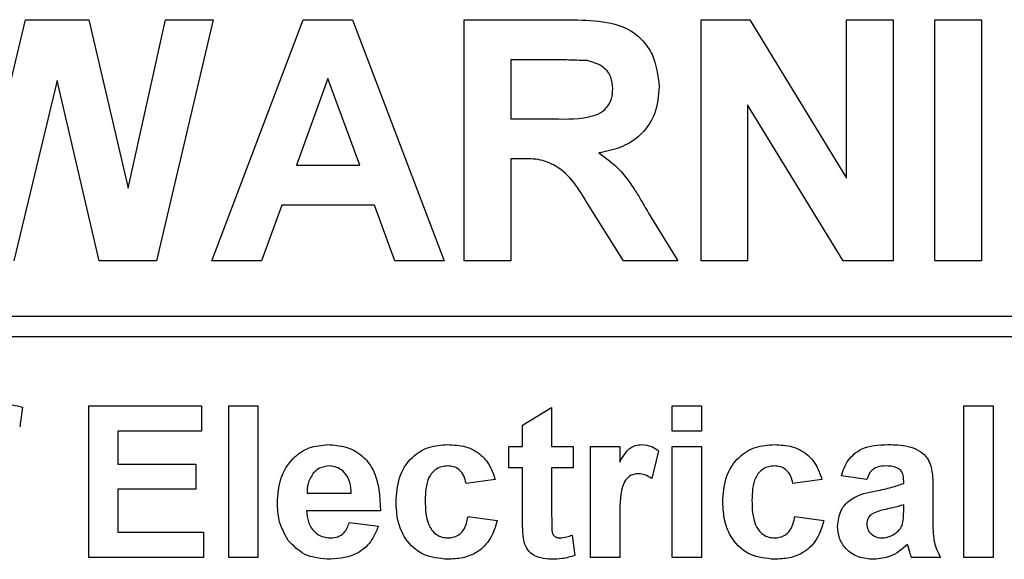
# Model space of a CAD drawing. Header units: millimetres. Extents: x 5 to 418, y 2 to 292.
# Tile 25 of 56: x 71.02 to 75.78, y 208.19 to 210.8. Entities that reach past the tile are written whole.
import ezdxf

# ---------------------------------------------------------------- set-up
doc = ezdxf.new("R2010")
doc.units = ezdxf.units.MM

msp = doc.modelspace()

# ---------------------------------------------------------------- linework, layer by layer
at = {"color": 7, "linetype": 'Continuous', "lineweight": 25}
for p, q in [((70.8538, 209.995), (71.0457, 210.7963)), ((71.0457, 210.7963), (71.3518, 210.7963)), ((71.3518, 210.7963), (71.5418, 209.9814)), ((71.5418, 209.9814), (71.7227, 210.7963)), ((71.9532, 210.7963), (71.679, 209.6297)), ((71.7227, 210.7963), (71.9532, 210.7963)), ((71.9466, 209.6297), (72.3876, 210.7963)), ((72.3876, 210.7963), (72.6253, 210.7963)), ((72.6253, 210.7963), (73.0684, 209.6297)), ((73.1665, 209.6297), (73.1665, 210.7963)), ((73.1665, 210.7963), (73.6561, 210.7963)), ((74.3116, 210.7963), (74.546, 210.7963)), ((74.3116, 209.6297), (74.3116, 210.7963)), ((74.546, 210.7963), (75.0146, 210.0298)), ((75.0146, 210.0298), (75.0146, 210.7963)), ((75.0146, 210.7963), (75.239, 210.7963)), ((75.239, 210.7963), (75.239, 209.6297)), ((75.4418, 209.6297), (75.4418, 210.7963)), ((75.4418, 210.7963), (75.6662, 210.7963)), ((75.6662, 210.7963), (75.6662, 209.6297)), ((73.5816, 210.6019), (73.3909, 210.6019)), ((73.3909, 210.6019), (73.3909, 210.3177)), ((71.1978, 210.5019), (70.9891, 209.6297)), ((71.4012, 209.6297), (71.1978, 210.5019)), ((72.5075, 210.5121), (72.3546, 210.0933)), ((72.6608, 210.0933), (72.5075, 210.5121)), ((74.536, 210.3845), (74.536, 209.6297)), ((74.9976, 209.6297), (74.536, 210.3845)), ((73.3909, 210.3177), (73.5715, 210.3177)), ((72.3546, 210.0933), (72.6608, 210.0933)), ((73.4411, 210.1233), (73.3909, 210.1233)), ((73.3909, 210.1233), (73.3909, 209.6297)), ((72.2843, 209.8989), (72.1859, 209.6297)), ((72.7321, 209.8989), (72.2843, 209.8989)), ((72.8305, 209.6297), (72.7321, 209.8989)), ((73.9363, 209.6297), (73.7704, 209.8945)), ((74.0572, 209.8606), (74.1986, 209.6297)), ((71.679, 209.6297), (71.4012, 209.6297)), ((72.1859, 209.6297), (71.9466, 209.6297)), ((73.0684, 209.6297), (72.8305, 209.6297)), ((73.3909, 209.6297), (73.1665, 209.6297)), ((74.1986, 209.6297), (73.9363, 209.6297)), ((74.536, 209.6297), (74.3116, 209.6297)), ((75.239, 209.6297), (74.9976, 209.6297)), ((75.6662, 209.6297), (75.4418, 209.6297)), ((67.2092, 209.3632), (79.8425, 209.3632)), ((79.8425, 209.2632), (67.2092, 209.2632)), ((71.0314, 208.9219), (71.0173, 208.8277)), ((71.351, 208.1963), (71.351, 208.9297)), ((71.351, 208.9297), (71.8963, 208.9297)), ((71.8963, 208.9297), (71.8963, 208.8074)), ((72.028, 208.1963), (72.028, 208.9297)), ((72.028, 208.9297), (72.169, 208.9297)), ((72.169, 208.9297), (72.169, 208.1963)), ((73.4476, 208.8357), (73.5886, 208.9203)), ((73.5886, 208.9203), (73.5886, 208.7322)), ((74.1715, 208.8074), (74.1715, 208.9297)), ((74.1715, 208.9297), (74.3126, 208.9297)), ((74.3126, 208.9297), (74.3126, 208.8074)), ((75.5818, 208.1963), (75.5818, 208.9297)), ((75.5818, 208.9297), (75.7228, 208.9297)), ((75.7228, 208.9297), (75.7228, 208.1963)), ((71.8963, 208.8074), (71.4921, 208.8074)), ((71.4921, 208.8074), (71.4921, 208.6476)), ((73.4476, 208.7322), (73.4476, 208.8357)), ((74.3126, 208.8074), (74.1715, 208.8074)), ((73.3818, 208.6288), (73.3818, 208.7322)), ((73.3818, 208.7322), (73.4476, 208.7322)), ((73.5886, 208.7322), (73.6921, 208.7322)), ((73.6921, 208.7322), (73.6921, 208.6288)), ((73.7767, 208.1963), (73.7767, 208.7322)), ((73.7767, 208.7322), (73.9177, 208.7322)), ((73.9177, 208.7322), (73.9177, 208.6575)), ((74.1057, 208.712), (74.0728, 208.5778)), ((74.1715, 208.1963), (74.1715, 208.7322)), ((74.1715, 208.7322), (74.3126, 208.7322)), ((74.3126, 208.7322), (74.3126, 208.1963)), ((71.4921, 208.6476), (71.8681, 208.6476)), ((71.8681, 208.6476), (71.8681, 208.5254)), ((73.4476, 208.6288), (73.3818, 208.6288)), ((73.4476, 208.3914), (73.4476, 208.6288)), ((73.6921, 208.6288), (73.5886, 208.6288)), ((73.5886, 208.6288), (73.5886, 208.3985)), ((73.316, 208.5724), (73.175, 208.5536)), ((74.8955, 208.5724), (74.7545, 208.5536)), ((75.1117, 208.5724), (74.9895, 208.5912)), ((75.2904, 208.5536), (75.2904, 208.567)), ((71.4921, 208.5254), (71.4921, 208.3186)), ((71.8681, 208.5254), (71.4921, 208.5254)), ((75.4314, 208.5363), (75.4314, 208.3716)), ((72.4065, 208.5066), (72.6203, 208.5066)), ((72.7613, 208.422), (72.404, 208.422)), ((75.2904, 208.4236), (75.2904, 208.4502)), ((73.1844, 208.3938), (73.3254, 208.375)), ((74.7639, 208.3938), (74.9049, 208.375)), ((72.6109, 208.3656), (72.7519, 208.3468)), ((73.9177, 208.3553), (73.9177, 208.1963)), ((71.4921, 208.3186), (71.9057, 208.3186)), ((71.9057, 208.3186), (71.9057, 208.1963)), ((73.6874, 208.3039), (73.7015, 208.2056)), ((71.9057, 208.1963), (71.351, 208.1963)), ((72.169, 208.1963), (72.028, 208.1963)), ((73.9177, 208.1963), (73.7767, 208.1963)), ((74.3126, 208.1963), (74.1715, 208.1963)), ((75.469, 208.1963), (75.328, 208.1963)), ((75.7228, 208.1963), (75.5818, 208.1963))]:
    msp.add_line(p, q, dxfattribs=at)
for points, knots in [([(73.6561, 210.7963), (73.7091, 210.7955), (73.8147, 210.7938), (73.9498, 210.7659), (74.0321, 210.6962), (74.0929, 210.607), (74.1025, 210.5266), (74.1088, 210.4731)], [0, 0, 0, 0, 0.251138, 0.500538, 0.625743, 0.751054, 1, 1, 1, 1]), ([(73.7599, 210.5982), (73.7266, 210.5996), (73.6672, 210.6021), (73.6077, 210.602), (73.5816, 210.6019)], [0, 0, 0, 0, 0.559921, 1, 1, 1, 1]), ([(73.8845, 210.4628), (73.8829, 210.4819), (73.8798, 210.5199), (73.8371, 210.5774), (73.7892, 210.5903), (73.7599, 210.5982)], [0, 0, 0, 0, 0.2810837, 0.5612808, 1, 1, 1, 1]), ([(74.1088, 210.4731), (74.105, 210.4281), (74.0973, 210.3381), (74.0214, 210.2317), (73.9201, 210.1731), (73.8509, 210.1592), (73.8162, 210.1522)], [0, 0, 0, 0, 0.279943, 0.558974, 0.779184, 1, 1, 1, 1]), ([(73.5715, 210.3177), (73.6376, 210.3155), (73.7201, 210.3127), (73.8164, 210.3383), (73.8563, 210.3691), (73.8813, 210.4133), (73.8834, 210.4463), (73.8845, 210.4628)], [0, 0, 0, 0, 0.500908, 0.625718, 0.750365, 0.875021, 1, 1, 1, 1]), ([(73.8162, 210.1522), (73.8518, 210.1269), (73.9104, 210.0852), (73.9703, 210.0048), (74.0154, 209.9338), (74.0432, 209.885), (74.0572, 209.8606)], [0, 0, 0, 0, 0.339561, 0.559573, 0.779778, 1, 1, 1, 1]), ([(73.7704, 209.8945), (73.7284, 209.9653), (73.67, 210.0636), (73.5356, 210.1243), (73.4727, 210.1236), (73.4411, 210.1233)], [0, 0, 0, 0, 0.560986, 0.779305, 1, 1, 1, 1]), ([(70.9134, 208.9391), (70.9358, 208.9382), (70.9758, 208.9366), (71.0144, 208.9264), (71.0314, 208.9219)], [0, 0, 0, 0, 0.559885, 1, 1, 1, 1]), ([(72.263, 208.4603), (72.2654, 208.4997), (72.2703, 208.5783), (72.3293, 208.6745), (72.4149, 208.7331), (72.4767, 208.7388), (72.5076, 208.7416)], [0, 0, 0, 0, 0.280671, 0.559803, 0.779762, 1, 1, 1, 1]), ([(72.5076, 208.7416), (72.5367, 208.7397), (72.5948, 208.7357), (72.6732, 208.693), (72.7542, 208.5921), (72.7584, 208.4921), (72.7613, 208.422)], [0, 0, 0, 0, 0.1873745, 0.3743047, 0.5612618, 1, 1, 1, 1]), ([(72.8365, 208.4638), (72.8389, 208.5035), (72.8438, 208.5826), (72.9036, 208.6804), (72.993, 208.7348), (73.0552, 208.7394), (73.0864, 208.7416)], [0, 0, 0, 0, 0.280707, 0.559643, 0.779504, 1, 1, 1, 1]), ([(73.0864, 208.7416), (73.1155, 208.7401), (73.1737, 208.7371), (73.2477, 208.6976), (73.2939, 208.6374), (73.3086, 208.5941), (73.316, 208.5724)], [0, 0, 0, 0, 0.280457, 0.559337, 0.779383, 1, 1, 1, 1]), ([(73.9177, 208.6575), (73.926, 208.6715), (73.9396, 208.6946), (73.9638, 208.7235), (73.9925, 208.739), (74.0136, 208.7408), (74.0242, 208.7416)], [0, 0, 0, 0, 0.340514, 0.560535, 0.78019, 1, 1, 1, 1]), ([(74.0242, 208.7416), (74.0408, 208.7397), (74.0705, 208.7363), (74.0949, 208.7194), (74.1057, 208.712)], [0, 0, 0, 0, 0.559042, 1, 1, 1, 1]), ([(74.416, 208.4638), (74.4184, 208.5035), (74.4233, 208.5826), (74.483, 208.6804), (74.5725, 208.7348), (74.6347, 208.7394), (74.6659, 208.7416)], [0, 0, 0, 0, 0.280707, 0.559643, 0.779504, 1, 1, 1, 1]), ([(74.6659, 208.7416), (74.695, 208.7401), (74.7532, 208.7371), (74.8272, 208.6976), (74.8734, 208.6374), (74.8881, 208.5941), (74.8955, 208.5724)], [0, 0, 0, 0, 0.2804572, 0.5593369, 0.7793833, 1, 1, 1, 1]), ([(74.9895, 208.5912), (74.9987, 208.6175), (75.0169, 208.6699), (75.097, 208.7367), (75.1694, 208.7398), (75.2137, 208.7416)], [0, 0, 0, 0, 0.280773, 0.559844, 1, 1, 1, 1]), ([(75.2137, 208.7416), (75.2465, 208.741), (75.3118, 208.7398), (75.4023, 208.698), (75.4313, 208.6135), (75.4313, 208.5621), (75.4314, 208.5363)], [0, 0, 0, 0, 0.281738, 0.560028, 0.778339, 1, 1, 1, 1]), ([(72.5139, 208.6382), (72.4972, 208.6363), (72.4673, 208.6329), (72.4459, 208.612), (72.4365, 208.6028)], [0, 0, 0, 0, 0.558878, 1, 1, 1, 1]), ([(72.6203, 208.5066), (72.6191, 208.5243), (72.6167, 208.5597), (72.5928, 208.6044), (72.5558, 208.6335), (72.5279, 208.6367), (72.5139, 208.6382)], [0, 0, 0, 0, 0.280983, 0.560279, 0.780219, 1, 1, 1, 1]), ([(73.0852, 208.6382), (73.0759, 208.6376), (73.0572, 208.6364), (73.0312, 208.6247), (73.01, 208.6061), (72.9798, 208.5583), (72.9785, 208.5105), (72.9775, 208.4722)], [0, 0, 0, 0, 0.125319, 0.250544, 0.375796, 0.501063, 1, 1, 1, 1]), ([(73.175, 208.5536), (73.1723, 208.5661), (73.167, 208.5911), (73.1449, 208.6204), (73.1153, 208.6363), (73.0953, 208.6376), (73.0852, 208.6382)], [0, 0, 0, 0, 0.280561, 0.559648, 0.7796, 1, 1, 1, 1]), ([(74.6647, 208.6382), (74.6554, 208.6376), (74.6367, 208.6364), (74.6107, 208.6247), (74.5895, 208.6061), (74.5593, 208.5583), (74.558, 208.5105), (74.557, 208.4722)], [0, 0, 0, 0, 0.125319, 0.250544, 0.375796, 0.501063, 1, 1, 1, 1]), ([(74.7545, 208.5536), (74.7518, 208.5661), (74.7465, 208.5911), (74.7244, 208.6204), (74.6948, 208.6363), (74.6747, 208.6376), (74.6647, 208.6382)], [0, 0, 0, 0, 0.2805608, 0.5596483, 0.7796002, 1, 1, 1, 1]), ([(75.1996, 208.6382), (75.1884, 208.6377), (75.1661, 208.6367), (75.1291, 208.6167), (75.1183, 208.5892), (75.1117, 208.5724)], [0, 0, 0, 0, 0.281245, 0.560563, 1, 1, 1, 1]), ([(75.2904, 208.567), (75.29, 208.5753), (75.2893, 208.592), (75.2798, 208.6164), (75.2485, 208.6379), (75.2197, 208.6381), (75.1996, 208.6382)], [0, 0, 0, 0, 0.187536, 0.374316, 0.560024, 1, 1, 1, 1]), ([(72.4365, 208.6028), (72.4262, 208.5863), (72.4079, 208.5566), (72.4069, 208.5219), (72.4065, 208.5066)], [0, 0, 0, 0, 0.558284, 1, 1, 1, 1]), ([(74.0088, 208.6006), (73.9965, 208.5994), (73.972, 208.5969), (73.9348, 208.5616), (73.917, 208.4757), (73.9174, 208.4035), (73.9177, 208.3553)], [0, 0, 0, 0, 0.124672, 0.248774, 0.498061, 1, 1, 1, 1]), ([(74.0728, 208.5778), (74.0617, 208.5846), (74.0419, 208.5968), (74.0189, 208.5994), (74.0088, 208.6006)], [0, 0, 0, 0, 0.560294, 1, 1, 1, 1]), ([(74.9707, 208.3475), (74.9738, 208.3739), (74.9799, 208.4266), (75.0504, 208.4971), (75.1172, 208.5103), (75.1581, 208.5183)], [0, 0, 0, 0, 0.279667, 0.558309, 1, 1, 1, 1]), ([(75.1581, 208.5183), (75.1833, 208.5233), (75.2281, 208.5322), (75.2713, 208.5471), (75.2904, 208.5536)], [0, 0, 0, 0, 0.5602126, 1, 1, 1, 1]), ([(72.9775, 208.4722), (72.9784, 208.4314), (72.9796, 208.3803), (73.0088, 208.3272), (73.0306, 208.306), (73.0582, 208.2925), (73.0783, 208.2911), (73.0883, 208.2904)], [0, 0, 0, 0, 0.499313, 0.62455, 0.749763, 0.874784, 1, 1, 1, 1]), ([(74.557, 208.4722), (74.5579, 208.4314), (74.559, 208.3803), (74.5883, 208.3272), (74.6101, 208.306), (74.6377, 208.2925), (74.6577, 208.2911), (74.6678, 208.2904)], [0, 0, 0, 0, 0.499313, 0.62455, 0.749763, 0.874784, 1, 1, 1, 1]), ([(72.3156, 208.2774), (72.298, 208.3094), (72.2665, 208.3667), (72.2641, 208.4316), (72.263, 208.4603)], [0, 0, 0, 0, 0.558866, 1, 1, 1, 1]), ([(72.404, 208.422), (72.4056, 208.4035), (72.4088, 208.3668), (72.4367, 208.3218), (72.4769, 208.2945), (72.5059, 208.2917), (72.5204, 208.2904)], [0, 0, 0, 0, 0.280701, 0.559805, 0.779805, 1, 1, 1, 1]), ([(73.0854, 208.1869), (73.0457, 208.1909), (72.9666, 208.1987), (72.8806, 208.2765), (72.8414, 208.3711), (72.8381, 208.4329), (72.8365, 208.4638)], [0, 0, 0, 0, 0.279707, 0.558485, 0.778934, 1, 1, 1, 1]), ([(74.6648, 208.1869), (74.6252, 208.1909), (74.5461, 208.1987), (74.4601, 208.2765), (74.4208, 208.3711), (74.4176, 208.4329), (74.416, 208.4638)], [0, 0, 0, 0, 0.279707, 0.558485, 0.778934, 1, 1, 1, 1]), ([(75.2904, 208.4502), (75.273, 208.4452), (75.2443, 208.4371), (75.2038, 208.4285), (75.1695, 208.421), (75.1482, 208.4113), (75.1376, 208.4064)], [0, 0, 0, 0, 0.340193, 0.560377, 0.780508, 1, 1, 1, 1]), ([(75.2852, 208.3584), (75.2871, 208.3705), (75.2904, 208.3921), (75.2904, 208.414), (75.2904, 208.4236)], [0, 0, 0, 0, 0.559676, 1, 1, 1, 1]), ([(73.3254, 208.375), (73.3165, 208.3448), (73.2987, 208.2846), (73.2352, 208.2198), (73.1591, 208.1905), (73.1099, 208.1881), (73.0854, 208.1869)], [0, 0, 0, 0, 0.280244, 0.559157, 0.779326, 1, 1, 1, 1]), ([(73.0883, 208.2904), (73.1031, 208.2919), (73.1325, 208.295), (73.172, 208.334), (73.1797, 208.3711), (73.1844, 208.3938)], [0, 0, 0, 0, 0.28016, 0.558978, 1, 1, 1, 1]), ([(73.4522, 208.2899), (73.4505, 208.3088), (73.4474, 208.3426), (73.4476, 208.3765), (73.4476, 208.3914)], [0, 0, 0, 0, 0.559821, 1, 1, 1, 1]), ([(73.5886, 208.3985), (73.5889, 208.3767), (73.5892, 208.3495), (73.5902, 208.3164), (73.5984, 208.3015), (73.6125, 208.2918), (73.6234, 208.2908), (73.6289, 208.2904)], [0, 0, 0, 0, 0.5010407, 0.6262478, 0.7510825, 0.8753766, 1, 1, 1, 1]), ([(74.9049, 208.375), (74.896, 208.3448), (74.8782, 208.2846), (74.8147, 208.2198), (74.7385, 208.1905), (74.6894, 208.1881), (74.6648, 208.1869)], [0, 0, 0, 0, 0.280244, 0.559157, 0.779326, 1, 1, 1, 1]), ([(74.6678, 208.2904), (74.6825, 208.2919), (74.712, 208.295), (74.7515, 208.334), (74.7592, 208.3711), (74.7639, 208.3938)], [0, 0, 0, 0, 0.28016, 0.558978, 1, 1, 1, 1]), ([(75.1376, 208.4064), (75.1294, 208.3993), (75.1149, 208.3867), (75.1127, 208.3677), (75.1117, 208.3594)], [0, 0, 0, 0, 0.559644, 1, 1, 1, 1]), ([(72.5204, 208.2904), (72.5323, 208.2913), (72.5563, 208.2933), (72.5934, 208.3183), (72.6043, 208.3477), (72.6109, 208.3656)], [0, 0, 0, 0, 0.280682, 0.560525, 1, 1, 1, 1]), ([(72.7519, 208.3468), (72.7406, 208.3208), (72.7182, 208.2688), (72.639, 208.1994), (72.5655, 208.1917), (72.5207, 208.1869)], [0, 0, 0, 0, 0.281013, 0.561314, 1, 1, 1, 1]), ([(75.1461, 208.1869), (75.121, 208.1887), (75.0708, 208.1923), (75.0107, 208.2325), (74.9758, 208.2884), (74.9724, 208.3278), (74.9707, 208.3475)], [0, 0, 0, 0, 0.280489, 0.55953, 0.779597, 1, 1, 1, 1]), ([(75.1117, 208.3594), (75.1131, 208.3489), (75.1159, 208.3278), (75.1362, 208.305), (75.1605, 208.2922), (75.177, 208.291), (75.1853, 208.2904)], [0, 0, 0, 0, 0.279294, 0.55914, 0.779446, 1, 1, 1, 1]), ([(75.2536, 208.3142), (75.2615, 208.321), (75.2756, 208.3334), (75.2823, 208.3507), (75.2852, 208.3584)], [0, 0, 0, 0, 0.559867, 1, 1, 1, 1]), ([(75.4314, 208.3716), (75.4317, 208.351), (75.4322, 208.3171), (75.4373, 208.2699), (75.4503, 208.2317), (75.4628, 208.2081), (75.469, 208.1963)], [0, 0, 0, 0, 0.340129, 0.560069, 0.779965, 1, 1, 1, 1]), ([(73.5881, 208.1869), (73.5704, 208.1882), (73.5353, 208.1907), (73.4889, 208.2115), (73.4604, 208.2489), (73.4549, 208.2762), (73.4522, 208.2899)], [0, 0, 0, 0, 0.280585, 0.56042, 0.779437, 1, 1, 1, 1]), ([(73.6289, 208.2904), (73.6401, 208.2918), (73.66, 208.2943), (73.679, 208.3009), (73.6874, 208.3039)], [0, 0, 0, 0, 0.559508, 1, 1, 1, 1]), ([(75.1853, 208.2904), (75.1991, 208.2919), (75.2238, 208.2946), (75.2445, 208.3082), (75.2536, 208.3142)], [0, 0, 0, 0, 0.559341, 1, 1, 1, 1]), ([(72.5207, 208.1869), (72.4758, 208.1901), (72.3958, 208.1959), (72.3401, 208.2525), (72.3156, 208.2774)], [0, 0, 0, 0, 0.560391, 1, 1, 1, 1]), ([(75.3096, 208.2591), (75.2829, 208.2363), (75.2352, 208.1957), (75.1733, 208.1896), (75.1461, 208.1869)], [0, 0, 0, 0, 0.559709, 1, 1, 1, 1]), ([(75.3146, 208.2413), (75.3138, 208.2446), (75.3123, 208.2506), (75.3104, 208.2565), (75.3096, 208.2591)], [0, 0, 0, 0, 0.5600466, 1, 1, 1, 1]), ([(75.328, 208.1963), (75.3253, 208.2047), (75.3205, 208.2196), (75.3164, 208.2346), (75.3146, 208.2413)], [0, 0, 0, 0, 0.559958, 1, 1, 1, 1]), ([(73.7015, 208.2056), (73.6807, 208.1994), (73.6437, 208.1884), (73.6051, 208.1874), (73.5881, 208.1869)], [0, 0, 0, 0, 0.559729, 1, 1, 1, 1])]:
    msp.add_open_spline(points, degree=3, knots=knots, dxfattribs=at)

doc.saveas('drawing.dxf')
